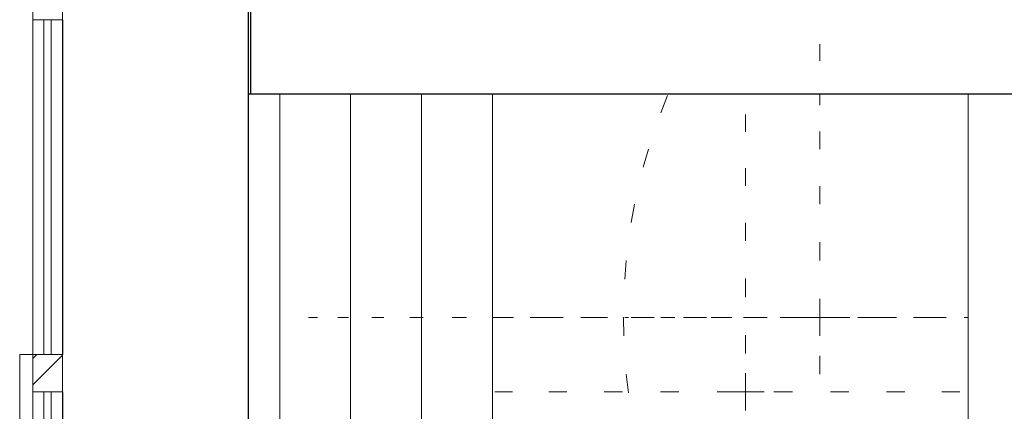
# Model space of a CAD drawing. Header units: millimetres. Extents: x 4 to 415, y 5 to 292.
# Tile 12 of 30: x 159 to 186, y 115 to 126. Entities that reach past the tile are written whole.
import ezdxf
from ezdxf.xclip import XClip

# ---------------------------------------------------------------- set-up
doc = ezdxf.new("R2010")
doc.units = ezdxf.units.MM
doc.header["$MEASUREMENT"] = 0
doc.header["$XCLIPFRAME"] = 0
for name, color, linetype in [('01-007-DESSINS IMPORTES_GEOMETRE_EXTERNES_XREF', 7, 'Continuous'), ('02-006-STRUCTURE BETON PORTEUR', 7, 'Continuous'), ('Nouveau_02-006-STRUCTURE BETON PORTEUR', 7, 'Continuous'), ('Nouveau_02-018-CLOISONS', 7, 'Continuous'), ('Nouveau_02-021-CLOISONS SPECIFIQUES HABILLAGE', 7, 'Continuous'), ('Nouveau_04-003-LUMINAIRES', 7, 'Continuous')]:
    doc.layers.add(name, color=color, linetype=linetype)

# ---------------------------------------------------------------- blocks, each defined once
blk = doc.blocks.new('Dessin_1_1', base_point=(537.388, 51.552))
at = {"layer": '02-006-STRUCTURE BETON PORTEUR', "linetype": 'Continuous', "lineweight": 0, "true_color": 0x000000}
h = blk.add_hatch(dxfattribs=at)
h.set_pattern_fill('Bois_agglomérés_0001', color=18, style=0, pattern_type=2)
h.set_pattern_definition([(45, (537.3877, 51.5518), (-1.767767, 1.767767), []), (45, (537.0342, 51.9054), (-1.767767, 1.767767), []), (45, (536.6806, 52.259), (-1.767767, 1.767767), [])])
h.paths.add_polyline_path([(160.53, 116.652), (159.73, 116.652), (159.73, 115.652), (160.53, 115.652)])
at = {"layer": '02-006-STRUCTURE BETON PORTEUR', "color": 7, "linetype": 'Continuous', "lineweight": 20}
for p, q in [((159.73, 126.652), (159.73, 125.652)), ((160.53, 126.652), (160.53, 125.652)), ((160.53, 125.652), (159.73, 125.652)), ((160.03, 125.652), (160.03, 116.652)), ((160.23, 116.652), (160.23, 125.652)), ((159.73, 116.652), (159.73, 115.652)), ((160.53, 116.652), (159.73, 116.652)), ((160.53, 116.652), (160.53, 115.652)), ((160.53, 115.652), (159.73, 115.652)), ((160.03, 115.652), (160.03, 106.652)), ((160.23, 106.652), (160.23, 115.652))]:
    blk.add_line(p, q, dxfattribs=at)
at = {"layer": '02-006-STRUCTURE BETON PORTEUR', "color": 7, "linetype": 'Continuous', "lineweight": 13}
for p, q in [((159.73, 125.652), (159.73, 116.652)), ((159.73, 115.652), (159.73, 106.652))]:
    blk.add_line(p, q, dxfattribs=at)
at = {"layer": 'Nouveau_02-006-STRUCTURE BETON PORTEUR', "color": 8, "linetype": 'Continuous', "lineweight": 5}
for p, q in [((159.38, 116.652), (159.38, 116.252)), ((159.38, 116.652), (159.73, 116.652)), ((159.38, 116.252), (159.38, 95.652))]:
    blk.add_line(p, q, dxfattribs=at)
at = {"layer": 'Nouveau_02-018-CLOISONS', "color": 7, "linetype": 'Continuous', "lineweight": 25}
for p, q in [((165.518, 129.052), (165.518, 102.881)), ((165.586, 129.052), (165.586, 123.652)), ((160.53, 125.652), (160.53, 116.652)), ((165.586, 123.652), (165.518, 123.652)), ((167.991, 123.652), (165.586, 123.652)), ((170.177, 123.652), (167.991, 123.652)), ((172.375, 123.652), (170.177, 123.652)), ((174.58, 123.652), (172.375, 123.652)), ((176.789, 123.652), (174.58, 123.652)), ((178.996, 123.652), (176.789, 123.652)), ((181.198, 123.652), (178.996, 123.652)), ((183.389, 123.652), (181.198, 123.652)), ((185.566, 123.652), (183.389, 123.652)), ((187.724, 123.652), (185.566, 123.652)), ((160.53, 115.652), (160.53, 106.652))]:
    blk.add_line(p, q, dxfattribs=at)
at = {"layer": 'Nouveau_02-021-CLOISONS SPECIFIQUES HABILLAGE', "color": 7, "linetype": 'Continuous', "lineweight": 13}
for p, q in [((166.375, 102.802), (166.375, 123.652)), ((166.376, 102.802), (166.376, 123.652)), ((168.273, 102.802), (168.273, 123.652)), ((184.878, 96.002), (184.878, 123.652))]:
    blk.add_line(p, q, dxfattribs=at)
at = {"layer": 'Nouveau_02-021-CLOISONS SPECIFIQUES HABILLAGE', "color": 8, "linetype": 'Continuous', "lineweight": 5}
for p, q in [((170.177, 96.002), (170.177, 123.652)), ((172.09, 96.002), (172.09, 123.652))]:
    blk.add_line(p, q, dxfattribs=at)
at = {"layer": 'Nouveau_04-003-LUMINAIRES', "color": 7, "linetype": 'Continuous', "lineweight": 20}
for p, q in [((180.884, 124.995), (180.884, 124.55)), ((180.884, 123.613), (180.884, 123.351)), ((167.146, 117.652), (167.389, 117.652)), ((167.932, 117.652), (168.216, 117.652)), ((168.843, 117.652), (169.166, 117.652)), ((169.869, 117.652), (170.228, 117.652)), ((171.002, 117.652), (171.393, 117.652)), ((172.23, 117.652), (172.65, 117.652)), ((173.541, 117.652), (173.986, 117.652)), ((174.923, 117.652), (175.185, 117.652))]:
    blk.add_line(p, q, dxfattribs=at)
at = {"layer": 'Nouveau_04-003-LUMINAIRES', "color": 8, "linetype": 'Continuous', "lineweight": 5}
for p, q in [((176.795, 123.613), (176.611, 123.148)), ((180.884, 123.613), (180.884, 123.652)), ((166.376, 123.32), (166.375, 123.317)), ((178.889, 123.102), (178.889, 122.636)), ((180.884, 122.174), (180.884, 122.65)), ((176.28, 122.174), (176.142, 121.693)), ((178.889, 121.665), (178.889, 121.186)), ((180.884, 120.691), (180.884, 121.18)), ((175.908, 120.691), (175.819, 120.199)), ((178.889, 120.193), (178.889, 119.705)), ((180.884, 119.179), (180.884, 119.675)), ((175.684, 119.179), (175.643, 118.68)), ((178.889, 118.694), (178.889, 118.199)), ((180.884, 117.152), (180.884, 118.152)), ((166.376, 117.652), (166.375, 117.652)), ((172.23, 117.652), (172.09, 117.652)), ((173.541, 117.652), (173.104, 117.652)), ((174.923, 117.652), (174.464, 117.652)), ((175.609, 117.652), (175.617, 117.652)), ((175.609, 117.652), (175.617, 117.152)), ((175.684, 117.652), (175.643, 117.652)), ((175.684, 117.652), (175.741, 117.652)), ((175.886, 117.652), (175.819, 117.652)), ((176.28, 117.652), (175.886, 117.652)), ((176.28, 117.652), (176.433, 117.652)), ((176.795, 117.652), (176.611, 117.652)), ((176.795, 117.652), (176.994, 117.652)), ((177.356, 117.652), (177.22, 117.652)), ((177.449, 117.652), (177.356, 117.652)), ((177.449, 117.652), (177.691, 117.652)), ((177.845, 117.652), (177.691, 117.652)), ((178.234, 117.652), (177.963, 117.652)), ((178.234, 117.652), (178.519, 117.652)), ((178.861, 117.652), (178.834, 117.652)), ((179.145, 117.652), (178.861, 117.652)), ((179.145, 117.652), (179.468, 117.652)), ((180.172, 117.652), (179.824, 117.652)), ((180.172, 117.652), (180.384, 117.652)), ((181.384, 117.652), (180.384, 117.652)), ((181.384, 117.652), (181.696, 117.652)), ((182.411, 117.652), (181.913, 117.652)), ((182.532, 117.652), (182.411, 117.652)), ((182.532, 117.652), (182.952, 117.652)), ((183.431, 117.652), (183.406, 117.652)), ((183.843, 117.652), (183.431, 117.652)), ((183.843, 117.652), (184.288, 117.652)), ((184.878, 117.652), (184.767, 117.652)), ((178.889, 117.177), (178.889, 116.678)), ((180.884, 116.125), (180.884, 116.623)), ((175.684, 116.125), (175.741, 115.628)), ((178.889, 115.652), (178.889, 116.152)), ((172.152, 115.652), (172.625, 115.652)), ((173.608, 115.652), (174.091, 115.652)), ((175.094, 115.652), (175.586, 115.652)), ((176.603, 115.652), (177.1, 115.652)), ((178.125, 115.652), (178.625, 115.652)), ((179.389, 115.652), (178.625, 115.652)), ((178.889, 115.652), (178.889, 115.152)), ((179.652, 115.652), (180.151, 115.652)), ((181.174, 115.652), (181.67, 115.652)), ((182.683, 115.652), (183.173, 115.652)), ((184.169, 115.652), (184.65, 115.652)), ((178.889, 115.152), (178.889, 115.152))]:
    blk.add_line(p, q, dxfattribs=at)

msp = doc.modelspace()

# ---------------------------------------------------------------- block references
at = {"layer": '01-007-DESSINS IMPORTES_GEOMETRE_EXTERNES_XREF', "color": 7, "linetype": 'Continuous', "lineweight": 20}
ref = msp.add_blockref('Dessin_1_1', (537.388, 51.552), dxfattribs=at)
XClip(ref).set_block_clipping_path([(4.0594847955, 31.4618060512), (414.0594847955, 291.8429379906)])

doc.saveas('drawing.dxf')
